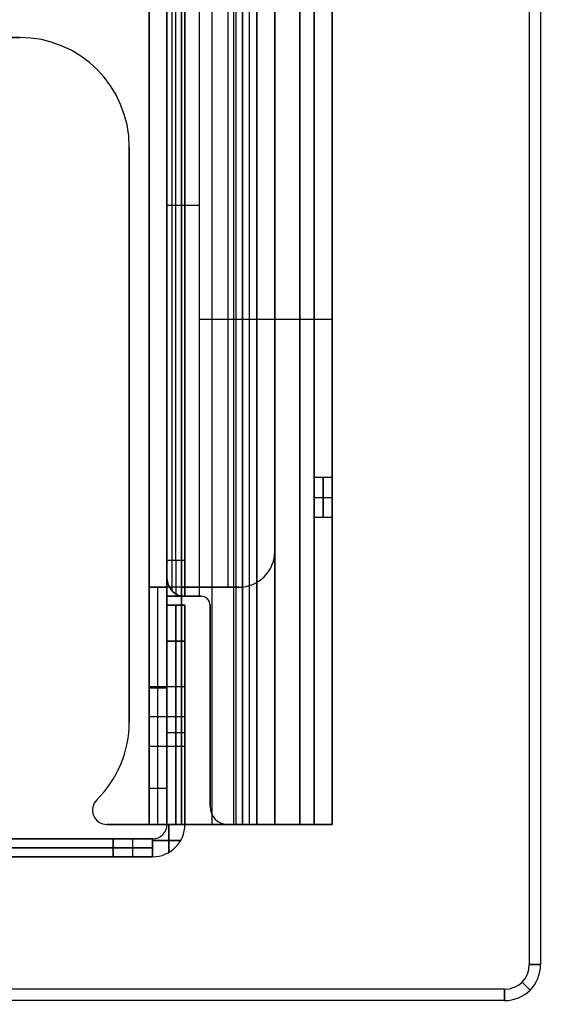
# Model space of a CAD drawing. Extents: x -288 to 235, y -508 to 198.
# Tile 6 of 34: x -207 to -178, y -506 to -451. Entities that reach past the tile are written whole.
import ezdxf

# ---------------------------------------------------------------- set-up
doc = ezdxf.new("R2010")
doc.units = 0
doc.layers.add('STANDARD', color=7, linetype='CONTINUOUS')

msp = doc.modelspace()

# ---------------------------------------------------------------- linework, layer by layer
at = {"layer": 'STANDARD', "color": 7}
for p, q in [((-178.628, -6.5, 1033), (-178.628, -503.5, 1033)), ((-178.628, -6.5, 1037), (-178.628, -503.5, 1037)), ((-178.628, -6.5, 1037), (-178.628, -503.5, 1037)), ((-178, -6.5, 1035), (-178, -503.5, 1035)), ((-199.8, -14.3, 1023.2), (-199.8, -495.7, 1023.2)), ((-199.8, -14.3, 1009.1), (-199.8, -495.7, 1009.1)), ((-198, -14.3, 1025), (-198, -495.7, 1025)), ((-198, -495.7, 1024), (-198, -14.3, 1024)), ((-196.3, -14.3, 1025), (-196.3, -495.7, 1025)), ((-196.3, -14.3, 1024), (-196.3, -495.7, 1024)), ((-195.1, -14.3, 1022.8), (-195.1, -495.7, 1022.8)), ((-194.965, -14.3, 1023.8), (-194.965, -495.7, 1023.8)), ((-194.6, -14.3, 1033), (-194.6, -495.7, 1033)), ((-194.6, -14.3, 1032), (-194.6, -495.7, 1032)), ((-194.6, -495.7, 1025), (-194.6, -14.3, 1025)), ((-194.6, -495.7, 1024), (-194.6, -14.3, 1024)), ((-193.8, -14.3, 1031.2), (-193.8, -495.7, 1031.2)), ((-193.8, -495.7, 1025.8), (-193.8, -14.3, 1025.8)), ((-192.8, -14.3, 1031.2), (-192.8, -495.7, 1031.2)), ((-192.8, -14.3, 1025.8), (-192.8, -495.7, 1025.8)), ((-191.4, -14.3, 1023.8), (-191.4, -495.7, 1023.8)), ((-191.4, -14.3, 1022.8), (-191.4, -495.7, 1022.8)), ((-190.6, -14.3, 1022), (-190.6, -495.7, 1022)), ((-190.6, -495.7, 1012.55), (-190.6, -14.3, 1012.55)), ((-189.6, -495.7, 1022), (-189.6, -14.3, 1022)), ((-189.6, -495.7, 1012.55), (-189.6, -14.3, 1012.55)), ((-199.8, -482.5, 995), (-199.8, -27.5, 995)), ((-198.8, -482.5, 995), (-198.8, -27.5, 995)), ((-198, -482.5, 993.2), (-198, -27.5, 993.2)), ((-198, -27.5, 994.2), (-198, -482.5, 994.2)), ((-195.4, -482.5, 993.2), (-195.4, -27.5, 993.2)), ((-195.4, -482.5, 994.2), (-195.4, -27.5, 994.2)), ((-198.8, -481, 1010.3), (-198.8, -29, 1010.3)), ((-198.3, -481, 1010.3), (-198.3, -29, 1010.3)), ((-197.8, -481, 1010.3), (-197.8, -29, 1010.3)), ((-192.8, -480.5, 993.2), (-192.8, -29.5, 993.2)), ((-192.8, -29.5, 994.2), (-192.8, -480.5, 994.2)), ((-192.8, -29.5, 993.7), (-192.8, -480.5, 993.7)), ((-198.529, -419.316, 1023.8), (-198.529, -482.684, 1023.8)), ((-198.8, -420, 1022.8), (-198.8, -482, 1022.8)), ((-193.8, -495.7, 1028.5), (-193.8, -435.98, 1028.5)), ((-192.8, -495.7, 1028.5), (-192.8, -435.98, 1028.5)), ((-197.8, -436.647, 1006.7), (-197.8, -483, 1006.7)), ((-198.8, -439.5, 1003.1), (-198.8, -483, 1003.1)), ((-197.8, -483, 1003.1), (-197.8, -439.5, 1003.1)), ((-197, -439.5, 1001.3), (-197, -483, 1001.3)), ((-197, -439.5, 1002.3), (-197, -483, 1002.3)), ((-194.2, -495.7, 1001.3), (-194.2, -439.5, 1001.3)), ((-194.2, -495.7, 1002.3), (-194.2, -439.5, 1002.3)), ((-191.4, -495.7, 1001.3), (-191.4, -439.5, 1001.3)), ((-191.4, -495.7, 1002.3), (-191.4, -439.5, 1002.3)), ((-190.6, -495.7, 1003.1), (-190.6, -439.5, 1003.1)), ((-189.6, -439.5, 1003.1), (-189.6, -495.7, 1003.1)), ((-207, -451.9, 1033), (-259, -451.9, 1033)), ((-259, -451.9, 1032), (-207, -451.9, 1032)), ((-259, -451.9, 1032.5), (-207, -451.9, 1032.5)), ((-207, -451.9, 1032), (-207, -451.9, 1033)), ((-200.9, -490, 1033), (-200.9, -458, 1033)), ((-200.9, -458, 1032), (-200.9, -490, 1032)), ((-200.9, -458, 1033), (-200.9, -458, 1032)), ((-200.9, -458, 1032.5), (-200.9, -490, 1032.5)), ((-191.4, -467.6, 1001.3), (-197, -467.6, 1001.3)), ((-191.4, -467.6, 1002.3), (-197, -467.6, 1002.3)), ((-200.9, -474, 1032), (-200.9, -474, 1033)), ((-189.6, -476.4, 1015.6), (-190.6, -476.4, 1015.6)), ((-190.6, -477.5, 1014.5), (-189.6, -477.5, 1014.5)), ((-190.6, -477.5, 1016.7), (-189.6, -477.5, 1016.7)), ((-190.6, -478.6, 1015.6), (-189.6, -478.6, 1015.6)), ((-192.8, -480.5, 994.2), (-192.8, -480.5, 993.2)), ((-198.8, -481, 1010.3), (-197.8, -481, 1010.3)), ((-198.8, -482, 1022.8), (-198.8, -482, 1023.2)), ((-198.8, -482, 1023.2), (-198.8, -485.5, 1023.2)), ((-199.8, -482.5, 995), (-198.8, -482.5, 995)), ((-199.8, -493.7, 995), (-199.8, -482.5, 995)), ((-198, -482.5, 994.1), (-199.559, -482.5, 994.1)), ((-199.3, -493.7, 995), (-199.3, -482.5, 995)), ((-198.9, -482.5, 993.441), (-198.9, -482.5, 995)), ((-198.8, -483.5, 995), (-198.8, -482.5, 995)), ((-198, -482.5, 993.2), (-194.8, -482.5, 993.2)), ((-198, -482.5, 994.2), (-198, -482.5, 993.2)), ((-194.8, -482.5, 994.2), (-198, -482.5, 994.2)), ((-198, -482.5, 993.7), (-194.8, -482.5, 993.7)), ((-196.4, -482.5, 993.2), (-196.4, -482.5, 994.2)), ((-194.8, -482.5, 993.2), (-194.8, -482.5, 994.2)), ((-198.8, -482.833, 1009.1), (-198.8, -483.5, 1009.1)), ((-198.8, -483, 1008.3), (-197.8, -483, 1008.3)), ((-198.8, -483, 1003.1), (-198.8, -483, 1008.3)), ((-197.8, -483, 1003.1), (-198.8, -483, 1003.1)), ((-198.8, -483, 1005.7), (-197.8, -483, 1005.7)), ((-198.559, -483, 1002.2), (-197, -483, 1002.2)), ((-198.3, -483, 1003.1), (-198.3, -483, 1008.3)), ((-197.9, -483, 1003.1), (-197.9, -483, 1001.541)), ((-197.8, -483, 1003.1), (-197.8, -483, 1008.3)), ((-197.8, -483, 1023.8), (-196.9, -483, 1023.8)), ((-197.8, -483, 1022.8), (-197.8, -483, 1023.8)), ((-196.9, -483, 1022.8), (-197.8, -483, 1022.8)), ((-197.8, -483, 1023.3), (-196.9, -483, 1023.3)), ((-197.35, -483, 1023.8), (-197.35, -483, 1022.8)), ((-197, -483, 1002.3), (-197, -483, 1001.3)), ((-197, -483, 1001.3), (-196.9, -483, 1001.3)), ((-197, -483, 1002.3), (-196.9, -483, 1002.3)), ((-197, -483, 1001.8), (-196.9, -483, 1001.8)), ((-196.95, -483, 1001.3), (-196.95, -483, 1002.3)), ((-196.9, -483, 1022.8), (-196.9, -483, 1023.8)), ((-196.9, -483, 1001.3), (-196.9, -483, 1002.3)), ((-197.8, -483.5, 1021.2), (-198.8, -483.5, 1021.2)), ((-198.8, -483.5, 911.2), (-197.8, -483.5, 911.2)), ((-198.8, -483.5, 1021.2), (-198.8, -483.5, 995)), ((-198.8, -483.5, 911.2), (-198.8, -483.5, 995)), ((-198.8, -483.5, 995), (-198.8, -493.7, 995)), ((-197.8, -483.5, 966.2), (-198.8, -483.5, 966.2)), ((-198.8, -495.7, 953.1), (-198.8, -483.5, 953.1)), ((-198.3, -483.5, 911.2), (-198.3, -483.5, 1021.2)), ((-197.8, -483.5, 911.2), (-197.8, -483.5, 1021.2)), ((-197.8, -495.7, 966.2), (-197.8, -483.5, 966.2)), ((-196.4, -494.7, 1001.3), (-196.4, -483.5, 1001.3)), ((-196.4, -494.7, 1023.8), (-196.4, -483.5, 1023.8)), ((-196.4, -483.5, 1023.8), (-196.4, -483.5, 1022.8)), ((-196.4, -494.7, 1022.8), (-196.4, -483.5, 1022.8)), ((-196.4, -483.5, 1002.3), (-196.4, -494.7, 1002.3)), ((-196.4, -483.5, 1002.3), (-196.4, -483.5, 1001.3)), ((-196.4, -494.7, 1023.3), (-196.4, -483.5, 1023.3)), ((-196.4, -494.7, 1001.8), (-196.4, -483.5, 1001.8)), ((-198.8, -485.5, 1023.2), (-197.8, -485.5, 1023.2)), ((-198.8, -495.7, 909.2), (-198.8, -485.5, 909.2)), ((-197.8, -485.5, 909.2), (-198.8, -485.5, 909.2)), ((-198.8, -485.5, 1023.2), (-198.8, -495.7, 1023.2)), ((-198.3, -495.7, 909.2), (-198.3, -485.5, 909.2)), ((-198.3, -485.5, 1023.2), (-198.3, -495.7, 1023.2)), ((-197.8, -485.5, 1023.2), (-197.8, -495.7, 1023.2)), ((-197.8, -495.7, 909.2), (-197.8, -485.5, 909.2)), ((-197.8, -488.05, 1001.2), (-199.8, -488.05, 1001.2)), ((-197.8, -488.05, 1017), (-199.8, -488.05, 1017)), ((-199.8, -488.1, 995), (-198.8, -488.1, 995)), ((-196.4, -489.1, 1023.8), (-196.4, -489.1, 1022.8)), ((-196.4, -489.1, 1001.3), (-196.4, -489.1, 1002.3)), ((-199.8, -489.7, 999.55), (-197.8, -489.7, 999.55)), ((-199.8, -489.7, 1002.85), (-197.8, -489.7, 1002.85)), ((-199.8, -489.7, 1015.35), (-197.8, -489.7, 1015.35)), ((-199.8, -489.7, 1018.65), (-197.8, -489.7, 1018.65)), ((-198.8, -489.6, 909.2), (-198.8, -489.6, 995)), ((-197.8, -489.6, 909.2), (-197.8, -489.6, 999.553)), ((-197.8, -489.6, 1002.847), (-197.8, -489.6, 1015.353)), ((-197.8, -489.6, 1018.647), (-197.8, -489.6, 1023.2)), ((-200.9, -490, 1032), (-200.9, -490, 1033)), ((-197.8, -490.6, 909.2), (-198.8, -490.6, 909.2)), ((-197.8, -490.6, 1023.2), (-198.8, -490.6, 1023.2)), ((-199.8, -491.35, 1001.2), (-197.8, -491.35, 1001.2)), ((-199.8, -491.35, 1017), (-197.8, -491.35, 1017)), ((-198.8, -493.7, 995), (-199.8, -493.7, 995)), ((-202.705, -494.332, 1033), (-202.705, -494.332, 1032)), ((-196.4, -494.7, 1023.8), (-196.4, -494.7, 1022.8)), ((-196.4, -494.7, 1002.3), (-196.4, -494.7, 1001.3)), ((-202.942, -494.9, 1032), (-202.942, -494.9, 1033)), ((-202.142, -495.7, 1033), (-194.6, -495.7, 1033)), ((-194.6, -495.7, 1032), (-202.142, -495.7, 1032)), ((-202.142, -495.7, 1032), (-202.142, -495.7, 1033)), ((-194.6, -495.7, 1032.5), (-202.142, -495.7, 1032.5)), ((-198.8, -495.7, 1023.2), (-199.8, -495.7, 1023.2)), ((-199.8, -495.7, 1023.2), (-199.8, -495.7, 997)), ((-199.8, -495.7, 997), (-198.8, -495.7, 997)), ((-199.8, -495.7, 1010.1), (-198.8, -495.7, 1010.1)), ((-198, -495.7, 1024.1), (-199.559, -495.7, 1024.1)), ((-199.3, -495.7, 1023.2), (-199.3, -495.7, 997)), ((-198.9, -495.7, 1023.2), (-198.9, -495.7, 1024.759)), ((-197.8, -495.7, 909.2), (-198.8, -495.7, 909.2)), ((-198.8, -495.7, 1023.2), (-197.8, -495.7, 1023.2)), ((-198.8, -495.7, 909.2), (-198.8, -495.7, 997)), ((-198.8, -495.7, 997), (-198.8, -495.7, 1023.2)), ((-198.7, -497.259, 909.2), (-198.7, -495.7, 909.2)), ((-198.7, -495.7, 1023.2), (-198.7, -497.259, 1023.2)), ((-198.371, -495.7, 1032), (-198.371, -495.7, 1033)), ((-194.6, -495.7, 1025), (-198, -495.7, 1025)), ((-198, -495.7, 1025), (-198, -495.7, 1024)), ((-198, -495.7, 1024), (-194.6, -495.7, 1024)), ((-198, -495.7, 1024.5), (-194.6, -495.7, 1024.5)), ((-197.8, -495.7, 1023.2), (-197.8, -495.7, 909.2)), ((-196.3, -495.7, 1024), (-196.3, -495.7, 1025)), ((-191.4, -495.7, 1001.3), (-195.4, -495.7, 1001.3)), ((-195.4, -495.7, 1023.8), (-191.4, -495.7, 1023.8)), ((-195.4, -495.7, 1022.8), (-195.4, -495.7, 1023.8)), ((-191.4, -495.7, 1022.8), (-195.4, -495.7, 1022.8)), ((-195.4, -495.7, 1001.3), (-195.4, -495.7, 1002.3)), ((-195.4, -495.7, 1002.3), (-191.4, -495.7, 1002.3)), ((-191.4, -495.7, 1023.3), (-195.4, -495.7, 1023.3)), ((-195.4, -495.7, 1001.8), (-191.4, -495.7, 1001.8)), ((-194.6, -495.7, 1033), (-194.6, -495.7, 1032)), ((-194.6, -495.7, 1024), (-194.6, -495.7, 1025)), ((-194.6, -495.7, 1032.1), (-193.041, -495.7, 1032.1)), ((-194.6, -495.7, 1024.9), (-193.041, -495.7, 1024.9)), ((-192.8, -495.7, 1031.2), (-193.8, -495.7, 1031.2)), ((-193.8, -495.7, 1031.2), (-193.8, -495.7, 1025.8)), ((-192.8, -495.7, 1025.8), (-193.8, -495.7, 1025.8)), ((-193.8, -495.7, 1028.5), (-192.8, -495.7, 1028.5)), ((-193.7, -495.7, 1031.2), (-193.7, -495.7, 1032.759)), ((-193.7, -495.7, 1025.8), (-193.7, -495.7, 1024.241)), ((-193.4, -495.7, 1022.8), (-193.4, -495.7, 1023.8)), ((-193.4, -495.7, 1002.3), (-193.4, -495.7, 1001.3)), ((-193.3, -495.7, 1031.2), (-193.3, -495.7, 1025.8)), ((-192.8, -495.7, 1031.2), (-192.8, -495.7, 1025.8)), ((-191.4, -495.7, 1023.8), (-191.4, -495.7, 1022.8)), ((-191.4, -495.7, 1001.3), (-191.4, -495.7, 1002.3)), ((-191.4, -495.7, 1022.9), (-189.841, -495.7, 1022.9)), ((-191.4, -495.7, 1002.2), (-189.841, -495.7, 1002.2)), ((-190.6, -495.7, 1022), (-189.6, -495.7, 1022)), ((-189.6, -495.7, 1003.1), (-190.6, -495.7, 1003.1)), ((-190.6, -495.7, 1022), (-190.6, -495.7, 1003.1)), ((-189.6, -495.7, 1012.55), (-190.6, -495.7, 1012.55)), ((-190.5, -495.7, 1022), (-190.5, -495.7, 1023.559)), ((-190.5, -495.7, 1003.1), (-190.5, -495.7, 1001.541)), ((-190.1, -495.7, 1022), (-190.1, -495.7, 1003.1)), ((-189.6, -495.7, 1022), (-189.6, -495.7, 1003.1)), ((-264.2, -496.5, 909.2), (-201.8, -496.5, 909.2)), ((-201.8, -496.5, 1025.5), (-264.2, -496.5, 1025.5)), ((-264.2, -497, 909.2), (-201.8, -497, 909.2)), ((-201.8, -497, 1025.5), (-264.2, -497, 1025.5)), ((-208.5, -496.5, 967.35), (-201.8, -496.5, 967.35)), ((-201.8, -496.5, 909.2), (-199.6, -496.5, 909.2)), ((-201.8, -496.5, 909.2), (-201.8, -497.5, 909.2)), ((-201.8, -497.5, 1023.2), (-201.8, -496.5, 1023.2)), ((-199.6, -496.5, 1023.2), (-201.8, -496.5, 1023.2)), ((-201.8, -496.5, 909.2), (-201.8, -496.5, 1023.2)), ((-201.8, -496.5, 1023.2), (-201.8, -496.5, 1025.5)), ((-201.8, -497.5, 1025.5), (-201.8, -496.5, 1025.5)), ((-201.8, -496.5, 966.2), (-199.6, -496.5, 966.2)), ((-201.8, -496.5, 1024.35), (-201.8, -497.5, 1024.35)), ((-201.8, -497, 909.2), (-199.6, -497, 909.2)), ((-199.6, -497, 1023.2), (-201.8, -497, 1023.2)), ((-201.8, -497, 1023.2), (-201.8, -497, 1025.5)), ((-200.7, -497.5, 909.2), (-200.7, -496.5, 909.2)), ((-200.7, -497.5, 1023.2), (-200.7, -496.5, 1023.2)), ((-200.7, -496.5, 909.2), (-200.7, -496.5, 1023.2)), ((-199.6, -497.5, 909.2), (-199.6, -496.5, 909.2)), ((-199.6, -496.5, 1023.2), (-199.6, -497.5, 1023.2)), ((-199.6, -496.5, 909.2), (-199.6, -496.5, 1023.2)), ((-199.6, -496.6, 909.2), (-198.041, -496.6, 909.2)), ((-198.041, -496.6, 1023.2), (-199.6, -496.6, 1023.2)), ((-264.2, -497.5, 1025.5), (-201.8, -497.5, 1025.5)), ((-201.8, -497.5, 909.2), (-264.2, -497.5, 909.2)), ((-212.822, -497.5, 967.35), (-201.8, -497.5, 967.35)), ((-201.8, -497.5, 909.2), (-201.8, -497.5, 1023.2)), ((-199.6, -497.5, 1023.2), (-201.8, -497.5, 1023.2)), ((-201.8, -497.5, 909.2), (-199.6, -497.5, 909.2)), ((-201.8, -497.5, 1025.5), (-201.8, -497.5, 1023.2)), ((-201.8, -497.5, 966.2), (-199.6, -497.5, 966.2)), ((-200.7, -497.5, 909.2), (-200.7, -497.5, 1023.2)), ((-199.6, -497.5, 909.2), (-199.6, -497.5, 1023.2)), ((-180, -504.872, 1033), (-286, -504.872, 1033)), ((-180, -504.872, 1037), (-286, -504.872, 1037)), ((-180, -504.872, 1037), (-286, -504.872, 1037)), ((-180, -505.5, 1035), (-286, -505.5, 1035))]:
    msp.add_line(p, q, dxfattribs=at)
for centre, radius, start, end in [((-207, -458, 1032), 6.1, 0, 90), ((-207, -458, 1033), 6.1, 360, 90), ((-207, -458, 1032.5), 6.1, 0, 90), ((-194.8, -480.5, 993.2), 2, 270, 360), ((-194.8, -480.5, 994.2), 2, 270, 0), ((-194.8, -480.5, 993.7), 2, 270, 0), ((-197.8, -482, 1022.8), 1, 180, 270), ((-197.8, -482, 1023.3), 1, 186.3956, 270), ((-197.8, -482, 1023.8), 1, 223.1848, 270), ((-196.9, -483.5, 1001.3), 0.5, 360, 90), ((-196.9, -483.5, 1023.8), 0.5, 0, 90), ((-196.9, -483.5, 1022.8), 0.5, 0, 90), ((-196.9, -483.5, 1002.3), 0.5, 0, 90), ((-196.9, -483.5, 1023.3), 0.5, 0, 90), ((-196.9, -483.5, 1001.8), 0.5, 0, 90), ((-207, -490, 1033), 6.1, 314.7533, 0), ((-207, -490, 1032), 6.1, 314.7533, 0), ((-207, -490, 1032.5), 6.1, 314.7533, 0), ((-202.142, -494.9, 1033), 0.8, 134.7533, 270), ((-202.142, -494.9, 1032), 0.8, 134.7533, 270), ((-202.142, -494.9, 1032.5), 0.8, 134.7533, 270), ((-195.4, -494.7, 1001.3), 1, 180, 270), ((-195.4, -494.7, 1023.8), 1, 180, 270), ((-195.4, -494.7, 1022.8), 1, 180, 270), ((-195.4, -494.7, 1002.3), 1, 180, 270), ((-195.4, -494.7, 1023.3), 1, 180, 270), ((-195.4, -494.7, 1001.8), 1, 180, 270), ((-199.6, -495.7, 1023.2), 1.8, 270, 0), ((-199.6, -495.7, 909.2), 1.8, 270, 0), ((-199.6, -495.7, 909.2), 0.8, 270, 360), ((-199.6, -495.7, 1023.2), 0.8, 270, 0), ((-199.6, -495.7, 966.2), 1.8, 270, 0), ((-199.6, -495.7, 966.2), 0.8, 270, 0), ((-180, -503.5, 1033), 1.372, 270, 360), ((-180, -503.5, 1037), 1.372, 270, 0), ((-180, -503.5, 1035), 2, 270, 360), ((-180, -503.5, 1037), 1.372, 270, 0)]:
    msp.add_arc(centre, radius, start, end, dxfattribs=at)
at = {"layer": 'STANDARD', "color": 7, "extrusion": (0, 1, 0)}
for centre, radius, start, end in [((197, 1003.1, -461.25), 1.8, 270, 0), ((197, 1003.1, -461.25), 0.8, 270, 0), ((191.4, 1003.1, -467.6), 1.8, 180, 270), ((191.4, 1003.1, -467.6), 0.8, 180, 270), ((198, 995, -482.5), 1.8, 270, 0)]:
    msp.add_arc(centre, radius, start, end, dxfattribs=at)
at = {"layer": 'STANDARD', "color": 7, "extrusion": (1, -1.2919e-14, 2.05383e-43)}
msp.add_arc((-477.5, 1015.6, -190.6), 1.1, 180, 0, dxfattribs=at)
at = {"layer": 'STANDARD', "color": 7, "extrusion": (1, 1.2919e-14, 1.37744e-40)}
msp.add_arc((-477.5, 1015.6, -190.6), 1.1, 360, 180, dxfattribs=at)
at = {"layer": 'STANDARD', "color": 7, "extrusion": (1, 0, 0)}
for centre, radius, start, end in [((-477.5, 1015.6, -190.1), 1.1, 180, 0), ((-477.5, 1015.6, -190.1), 1.1, 0, 180), ((-481, 1008.3, -198.8), 2, 90, 180), ((-481, 1008.3, -198.3), 2, 90, 180), ((-481, 1008.3, -197.8), 2, 90, 180), ((-485.5, 1021.2, -198.3), 2, 0, 90), ((-485.5, 911.2, -198.3), 2, 270, 0), ((-489.7, 1001.2, -199.8), 1.65, 180, 0), ((-489.7, 1001.2, -199.8), 1.65, 0, 180), ((-489.7, 1017, -199.8), 1.65, 180, 0), ((-489.7, 1017, -199.8), 1.65, 0, 180), ((-489.7, 1001.2, -198.8), 1.65, 180, 0), ((-489.7, 1001.2, -198.8), 1.65, 0, 180), ((-489.7, 1017, -198.8), 1.65, 180, 0), ((-489.7, 1017, -198.8), 1.65, 0, 180), ((-493.7, 997, -199.3), 2, 180, 270), ((-502, 1035, -180), 3.5, 145.1501, 214.8499)]:
    msp.add_arc(centre, radius, start, end, dxfattribs=at)
at = {"layer": 'STANDARD', "color": 7, "extrusion": (1, -1.2919e-14, 1.33518e-27)}
msp.add_arc((-477.5, 1015.6, -189.6), 1.1, 180, 0, dxfattribs=at)
at = {"layer": 'STANDARD', "color": 7, "extrusion": (1, 1.2919e-14, 0)}
msp.add_arc((-477.5, 1015.6, -189.6), 1.1, 0, 180, dxfattribs=at)
at = {"layer": 'STANDARD', "color": 7, "extrusion": (0.065679, 0.672393, 0.737275)}
msp.add_arc((149.435, 1059.114, 417.23), 1.567, 3.0916, 38.3659, dxfattribs=at)
at = {"layer": 'STANDARD', "color": 7, "extrusion": (-1.09473e-09, 1, -1.0948e-09)}
msp.add_arc((198, 995, -482.5), 0.8, 270, 0, dxfattribs=at)
at = {"layer": 'STANDARD', "color": 7, "extrusion": (-3.15797e-14, 1, -3.15797e-14)}
msp.add_arc((197, 1003.1, -483), 1.8, 270, 0, dxfattribs=at)
at = {"layer": 'STANDARD', "color": 7, "extrusion": (1.56348e-09, 1, 6.26059e-10)}
msp.add_arc((197, 1003.1, -483), 0.8, 270, 0, dxfattribs=at)
at = {"layer": 'STANDARD', "color": 7, "extrusion": (1, 1.30155e-10, -1.30258e-10)}
msp.add_arc((-485.5, 1021.2, -198.8), 2, 0.0001, 89.9999, dxfattribs=at)
at = {"layer": 'STANDARD', "color": 7, "extrusion": (1, 1.25033e-10, 1.24964e-10)}
msp.add_arc((-485.5, 911.2, -198.8), 2, 270.0001, 359.9999, dxfattribs=at)
at = {"layer": 'STANDARD', "color": 7, "extrusion": (1, 4.16662e-10, -4.16662e-10)}
msp.add_arc((-485.5, 911.2, -197.8), 2, 270, 0, dxfattribs=at)
at = {"layer": 'STANDARD', "color": 7, "extrusion": (1, 4.16662e-10, 1.66665e-10)}
msp.add_arc((-485.5, 1021.2, -197.8), 2, 0, 90, dxfattribs=at)
at = {"layer": 'STANDARD', "color": 7, "extrusion": (1, 8.61264e-15, -1.72253e-14)}
msp.add_arc((-489.7, 1001.2, -197.8), 1.65, 180, 0, dxfattribs=at)
at = {"layer": 'STANDARD', "color": 7, "extrusion": (1, 8.61264e-15, 1.72253e-14)}
for centre in [(-489.7, 1001.2, -197.8), (-489.7, 1017, -197.8)]:
    msp.add_arc(centre, 1.65, 0, 180, dxfattribs=at)
at = {"layer": 'STANDARD', "color": 7, "extrusion": (1, -8.61264e-15, -1.72253e-14)}
msp.add_arc((-489.7, 1017, -197.8), 1.65, 180, 0, dxfattribs=at)
at = {"layer": 'STANDARD', "color": 7, "extrusion": (1, -1.66665e-10, -4.16662e-10)}
msp.add_arc((-493.7, 997, -199.8), 2, 180, 270, dxfattribs=at)
at = {"layer": 'STANDARD', "color": 7, "extrusion": (1, -1.66665e-10, -4.37495e-10)}
msp.add_arc((-493.7, 997, -198.8), 2, 180, 270, dxfattribs=at)
at = {"layer": 'STANDARD', "color": 7, "extrusion": (1.04244e-10, 1, 1.04245e-10)}
msp.add_arc((198, 1023.2, -495.7), 1.8, 0.0001, 89.9999, dxfattribs=at)
at = {"layer": 'STANDARD', "color": 7, "extrusion": (-1.63425e-12, 1, 1.98952e-12)}
msp.add_arc((198, 1023.2, -495.7), 0.8, 0, 90, dxfattribs=at)
at = {"layer": 'STANDARD', "color": 7, "extrusion": (-6.25278e-12, 1, -6.75016e-12)}
msp.add_arc((194.6, 1031.2, -495.7), 0.8, 90, 180, dxfattribs=at)
at = {"layer": 'STANDARD', "color": 7, "extrusion": (-2.81059e-12, 1, -2.96849e-12)}
msp.add_arc((194.6, 1031.2, -495.7), 1.8, 90, 180, dxfattribs=at)
at = {"layer": 'STANDARD', "color": 7, "extrusion": (1.56319e-12, 1, -1.77636e-12)}
msp.add_arc((194.6, 1025.8, -495.7), 0.8, 180, 270, dxfattribs=at)
at = {"layer": 'STANDARD', "color": 7, "extrusion": (-2.81059e-12, 1, 3.03165e-12)}
msp.add_arc((194.6, 1025.8, -495.7), 1.8, 180, 270, dxfattribs=at)
at = {"layer": 'STANDARD', "color": 7, "extrusion": (-1.04118e-10, 1, -1.04119e-10)}
msp.add_arc((191.4, 1003.1, -495.7), 1.8, 180.0001, 269.9999, dxfattribs=at)
at = {"layer": 'STANDARD', "color": 7, "extrusion": (-1.0414e-10, 1, 1.04065e-10)}
msp.add_arc((191.4, 1022, -495.7), 1.8, 90.0001, 179.9999, dxfattribs=at)
at = {"layer": 'STANDARD', "color": 7, "extrusion": (1.56319e-12, 1, 4.7045e-10)}
msp.add_arc((191.4, 1022, -495.7), 0.8, 90, 180, dxfattribs=at)
at = {"layer": 'STANDARD', "color": 7, "extrusion": (-6.39488e-12, 1, -4.61853e-10)}
msp.add_arc((191.4, 1003.1, -495.7), 0.8, 180, 270, dxfattribs=at)
at = {"layer": 'STANDARD', "color": 7, "extrusion": (2.03243e-14, 1, 4.26326e-14)}
msp.add_arc((181.5, 1035, -503.5), 3.5, 145.1501, 214.8499, dxfattribs=at)
at = {"layer": 'STANDARD', "color": 7, "extrusion": (0.707107, 0.707107, 4.52187e-14)}
msp.add_arc((-227.249, 1035, -483.307), 3.5, 145.1501, 214.8499, dxfattribs=at)

doc.saveas('drawing.dxf')
